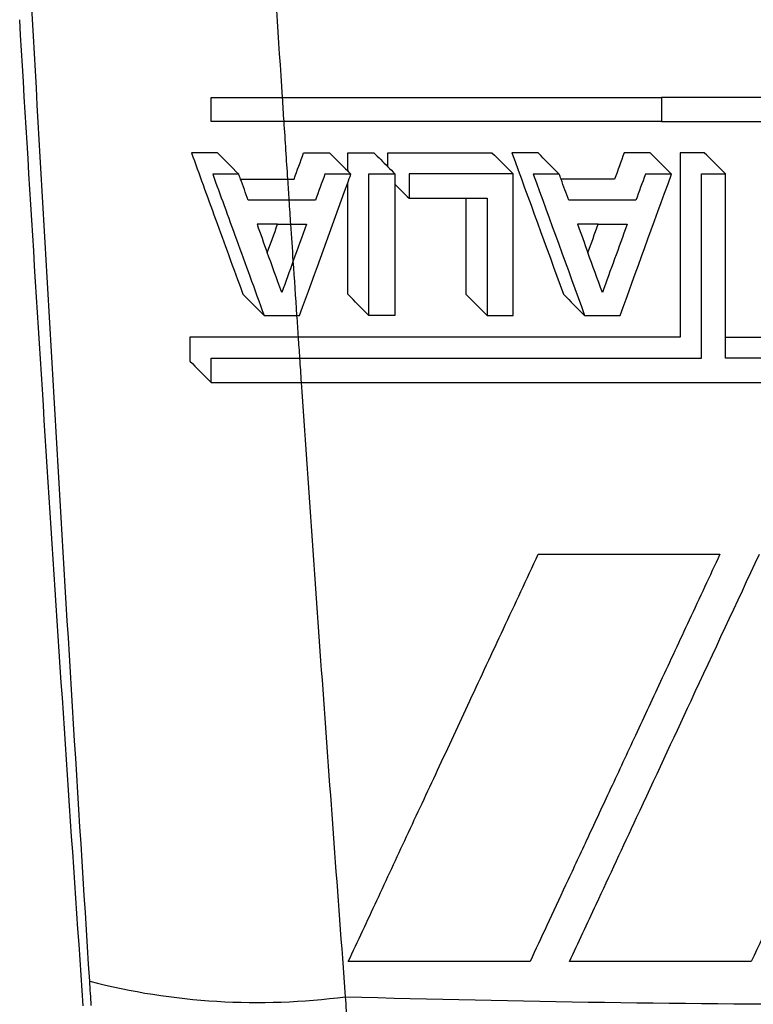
# Model space of a CAD drawing. Header units: millimetres. Extents: x 0 to 5588, y 0 to 4318.
# Tile 6 of 37: x 2484 to 2496, y 2184 to 2201. Entities that reach past the tile are written whole.
import ezdxf

# ---------------------------------------------------------------- set-up
doc = ezdxf.new("R2010")
doc.units = ezdxf.units.MM
doc.header["$LTSCALE"] = 20

msp = doc.modelspace()

# ---------------------------------------------------------------- linework, layer by layer
for p, q in [((2490.001, 2198.189), (2490.001, 2198.43)), ((2490.125, 2198.065), (2490.125, 2197.887))]:
    msp.add_line(p, q)
at = {"flags": 128}
msp.add_lwpolyline([(2489.307, 2183.435), (2489.303, 2183.495), (2489.299, 2183.556), (2489.295, 2183.616), (2489.291, 2183.676), (2489.287, 2183.737), (2489.283, 2183.797), (2489.28, 2183.857), (2489.276, 2183.917)], dxfattribs=at)
for centre, radius, start, end in [((2487.761, 2195.394), 11.576, 255.5619, 277.5171), ((2498.182, 2495.461), 311.671, 268.36246, 271.63733)]:
    msp.add_arc(centre, radius, start, end)
for points, knots in [([(2488.19, 2199.38), (2488.125, 2200.378), (2487.996, 2202.373), (2487.81, 2205.367), (2487.629, 2208.359), (2487.453, 2211.351), (2487.284, 2214.342), (2487.12, 2217.332), (2486.962, 2220.322), (2486.809, 2223.31), (2486.663, 2226.298), (2486.522, 2229.284), (2486.386, 2232.27), (2486.257, 2235.254), (2486.133, 2238.238), (2485.842, 2245.604), (2485.448, 2257.376), (2485.074, 2273.573), (2484.87, 2289.708), (2484.837, 2304.403), (2484.927, 2317.683), (2485.102, 2329.686), (2485.373, 2341.816), (2485.672, 2351.781), (2485.949, 2359.537), (2486.165, 2365.037), (2486.399, 2370.523), (2486.652, 2375.992), (2486.923, 2381.446), (2487.212, 2386.884), (2487.519, 2392.305), (2487.843, 2397.71), (2488.074, 2401.306), (2488.19, 2403.102)], [0, 0, 0, 0, 0.014751, 0.029494, 0.044228, 0.058953, 0.07367, 0.088379, 0.103079, 0.11777, 0.132454, 0.147128, 0.161795, 0.176453, 0.191102, 0.205743, 0.284944, 0.36436, 0.443963, 0.522161, 0.580347, 0.639172, 0.698636, 0.758742, 0.785812, 0.812816, 0.839754, 0.866626, 0.893433, 0.920173, 0.946848, 0.973457, 1, 1, 1, 1]), ([(2488.19, 2199.38), (2488.385, 2199.38), (2488.774, 2199.38), (2489.361, 2199.38), (2489.95, 2199.38), (2490.541, 2199.38), (2491.133, 2199.38), (2491.726, 2199.38), (2492.321, 2199.38), (2492.916, 2199.38), (2493.513, 2199.38), (2494.11, 2199.38), (2494.509, 2199.38), (2494.708, 2199.38)], [0, 0, 0, 0, 0.091274, 0.182475, 0.273601, 0.364655, 0.455636, 0.546544, 0.637379, 0.728142, 0.818833, 0.909452, 1, 1, 1, 1]), ([(2501.957, 2199.38), (2501.757, 2199.38), (2501.355, 2199.38), (2500.752, 2199.38), (2500.148, 2199.38), (2499.543, 2199.38), (2498.938, 2199.38), (2498.333, 2199.38), (2497.728, 2199.38), (2497.123, 2199.38), (2496.519, 2199.38), (2495.915, 2199.38), (2495.311, 2199.38), (2494.909, 2199.38), (2494.708, 2199.38)], [0, 0, 0, 0, 0.083344, 0.166685, 0.250023, 0.33336, 0.416694, 0.500027, 0.583358, 0.666688, 0.750017, 0.833345, 0.916673, 1, 1, 1, 1]), ([(2494.708, 2198.967), (2494.51, 2198.967), (2494.113, 2198.967), (2493.518, 2198.967), (2492.924, 2198.967), (2492.331, 2198.967), (2491.739, 2198.967), (2491.148, 2198.967), (2490.558, 2198.967), (2489.97, 2198.967), (2489.384, 2198.967), (2488.799, 2198.967), (2488.411, 2198.967), (2488.217, 2198.967)], [0, 0, 0, 0, 0.0905502, 0.1811714, 0.2718639, 0.362628, 0.4534638, 0.5443717, 0.6353518, 0.7264045, 0.8175299, 0.9087284, 1, 1, 1, 1]), ([(2494.708, 2198.967), (2494.909, 2198.967), (2495.311, 2198.967), (2495.915, 2198.967), (2496.519, 2198.967), (2497.123, 2198.967), (2497.728, 2198.967), (2498.333, 2198.967), (2498.938, 2198.967), (2499.543, 2198.967), (2500.148, 2198.967), (2500.752, 2198.967), (2501.355, 2198.967), (2501.757, 2198.967), (2501.957, 2198.967)], [0, 0, 0, 0, 0.083327, 0.166655, 0.249983, 0.333312, 0.416642, 0.499973, 0.583306, 0.66664, 0.749977, 0.833315, 0.916656, 1, 1, 1, 1]), ([(2486.624, 2198.426), (2486.691, 2198.243), (2486.829, 2197.864), (2487.043, 2197.276), (2487.271, 2196.649), (2487.428, 2196.219), (2487.508, 2195.998)], [0, 0, 0, 0, 0.226803, 0.469092, 0.726836, 1, 1, 1, 1]), ([(2486.99, 2198.06), (2487.055, 2197.881), (2487.192, 2197.506), (2487.404, 2196.921), (2487.634, 2196.292), (2487.792, 2195.857), (2487.874, 2195.632)], [0, 0, 0, 0, 0.22252, 0.46339, 0.722567, 1, 1, 1, 1]), ([(2487.468, 2197.977), (2487.534, 2197.977), (2487.666, 2197.977), (2487.868, 2197.977), (2488.073, 2197.977), (2488.212, 2197.977), (2488.282, 2197.977)], [0, 0, 0, 0, 0.248111, 0.497643, 0.748355, 1, 1, 1, 1]), ([(2488.306, 2197.611), (2488.246, 2197.611), (2488.126, 2197.611), (2487.948, 2197.611), (2487.773, 2197.611), (2487.659, 2197.611), (2487.601, 2197.611)], [0, 0, 0, 0, 0.251521, 0.502152, 0.751707, 1, 1, 1, 1]), ([(2488.464, 2195.26), (2488.39, 2195.26), (2488.241, 2195.26), (2488.02, 2195.26), (2487.803, 2195.26), (2487.59, 2195.26), (2487.381, 2195.26), (2487.176, 2195.26), (2486.977, 2195.26), (2486.783, 2195.26), (2486.659, 2195.26), (2486.597, 2195.26)], [0, 0, 0, 0, 0.111731, 0.223558, 0.335373, 0.447068, 0.558534, 0.669665, 0.780356, 0.890501, 1, 1, 1, 1]), ([(2495.031, 2195.26), (2494.831, 2195.26), (2494.429, 2195.26), (2493.827, 2195.26), (2493.226, 2195.26), (2492.626, 2195.26), (2492.027, 2195.26), (2491.43, 2195.26), (2490.833, 2195.26), (2490.238, 2195.26), (2489.645, 2195.26), (2489.053, 2195.26), (2488.661, 2195.26), (2488.464, 2195.26)], [0, 0, 0, 0, 0.090565, 0.181198, 0.271899, 0.362669, 0.453507, 0.544415, 0.635392, 0.726439, 0.817556, 0.908743, 1, 1, 1, 1]), ([(2495.81, 2195.26), (2496.012, 2195.26), (2496.417, 2195.26), (2497.024, 2195.26), (2497.633, 2195.26), (2498.241, 2195.26), (2498.85, 2195.26), (2499.458, 2195.26), (2500.067, 2195.26), (2500.676, 2195.26), (2501.284, 2195.26), (2501.891, 2195.26), (2502.498, 2195.26), (2503.104, 2195.26), (2503.709, 2195.26), (2504.312, 2195.26), (2504.914, 2195.26), (2505.515, 2195.26), (2506.114, 2195.26), (2506.711, 2195.26), (2507.306, 2195.26), (2507.701, 2195.26), (2507.899, 2195.26)], [0, 0, 0, 0, 0.0497965, 0.0996134, 0.1494511, 0.1993096, 0.249189, 0.2990896, 0.3490114, 0.3989547, 0.4489195, 0.4989061, 0.5489146, 0.5989451, 0.6489978, 0.6990728, 0.7491703, 0.7992904, 0.8494332, 0.899599, 0.9497879, 1, 1, 1, 1]), ([(2486.962, 2194.895), (2487.03, 2194.895), (2487.165, 2194.895), (2487.374, 2194.895), (2487.588, 2194.895), (2487.807, 2194.895), (2488.031, 2194.895), (2488.258, 2194.895), (2488.412, 2194.895), (2488.489, 2194.895)], [0, 0, 0, 0, 0.14099, 0.282854, 0.425444, 0.568608, 0.712192, 0.856041, 1, 1, 1, 1]), ([(2488.489, 2194.895), (2488.678, 2194.895), (2489.057, 2194.895), (2489.627, 2194.895), (2490.198, 2194.895), (2490.772, 2194.895), (2491.346, 2194.895), (2491.922, 2194.895), (2492.499, 2194.895), (2493.077, 2194.895), (2493.656, 2194.895), (2494.236, 2194.895), (2494.816, 2194.895), (2495.203, 2194.895), (2495.397, 2194.895)], [0, 0, 0, 0, 0.083662, 0.167263, 0.250804, 0.334285, 0.417706, 0.501067, 0.58437, 0.667613, 0.750797, 0.833923, 0.916991, 1, 1, 1, 1]), ([(2507.874, 2194.895), (2507.677, 2194.895), (2507.283, 2194.895), (2506.689, 2194.895), (2506.093, 2194.895), (2505.495, 2194.895), (2504.895, 2194.895), (2504.294, 2194.895), (2503.692, 2194.895), (2503.089, 2194.895), (2502.484, 2194.895), (2501.878, 2194.895), (2501.272, 2194.895), (2500.665, 2194.895), (2500.058, 2194.895), (2499.451, 2194.895), (2498.843, 2194.895), (2498.236, 2194.895), (2497.629, 2194.895), (2497.022, 2194.895), (2496.416, 2194.895), (2496.012, 2194.895), (2495.81, 2194.895)], [0, 0, 0, 0, 0.050211, 0.100399, 0.150564, 0.200706, 0.250825, 0.300922, 0.350997, 0.401049, 0.45108, 0.501088, 0.551075, 0.60104, 0.650983, 0.700906, 0.750807, 0.800687, 0.850546, 0.900384, 0.950202, 1, 1, 1, 1]), ([(2486.962, 2194.481), (2487.031, 2194.481), (2487.168, 2194.481), (2487.381, 2194.481), (2487.599, 2194.481), (2487.822, 2194.481), (2488.05, 2194.481), (2488.282, 2194.481), (2488.439, 2194.481), (2488.517, 2194.481)], [0, 0, 0, 0, 0.140972, 0.282833, 0.42543, 0.568605, 0.712199, 0.856051, 1, 1, 1, 1]), ([(2489.276, 2183.917), (2489.21, 2184.798), (2489.078, 2186.558), (2488.887, 2189.199), (2488.699, 2191.84), (2488.578, 2193.601), (2488.517, 2194.481)], [0, 0, 0, 0, 0.250121, 0.500161, 0.750121, 1, 1, 1, 1]), ([(2488.517, 2194.481), (2488.721, 2194.481), (2489.128, 2194.481), (2489.741, 2194.481), (2490.356, 2194.481), (2490.974, 2194.481), (2491.594, 2194.481), (2492.216, 2194.481), (2492.839, 2194.481), (2493.464, 2194.481), (2494.091, 2194.481), (2494.718, 2194.481), (2495.346, 2194.481), (2495.976, 2194.481), (2496.605, 2194.481), (2497.236, 2194.481), (2497.866, 2194.481), (2498.497, 2194.481), (2499.127, 2194.481), (2499.758, 2194.481), (2500.387, 2194.481), (2501.017, 2194.481), (2501.645, 2194.481), (2502.272, 2194.481), (2502.899, 2194.481), (2503.524, 2194.481), (2504.147, 2194.481), (2504.769, 2194.481), (2505.389, 2194.481), (2506.007, 2194.481), (2506.622, 2194.481), (2507.236, 2194.481), (2507.642, 2194.481), (2507.846, 2194.481)], [0, 0, 0, 0, 0.032266, 0.06453, 0.096793, 0.129054, 0.161314, 0.193573, 0.225832, 0.258089, 0.290345, 0.322601, 0.354856, 0.387111, 0.419365, 0.451619, 0.483873, 0.516127, 0.548381, 0.580635, 0.61289, 0.645144, 0.677399, 0.709655, 0.741912, 0.774169, 0.806427, 0.838686, 0.870946, 0.903208, 0.93547, 0.967734, 1, 1, 1, 1]), ([(2489.322, 2184.522), (2489.486, 2184.872), (2489.819, 2185.588), (2490.331, 2186.685), (2490.865, 2187.83), (2491.42, 2189.02), (2491.997, 2190.258), (2492.39, 2191.1), (2492.589, 2191.528)], [0, 0, 0, 0, 0.150562, 0.307565, 0.47101, 0.640897, 0.817227, 1, 1, 1, 1]), ([(2495.714, 2191.528), (2495.538, 2191.15), (2495.197, 2190.419), (2494.703, 2189.359), (2494.243, 2188.374), (2493.818, 2187.462), (2493.427, 2186.623), (2493.07, 2185.858), (2492.747, 2185.165), (2492.544, 2184.728), (2492.447, 2184.522)], [0, 0, 0, 0, 0.161352, 0.312317, 0.452895, 0.583086, 0.702891, 0.812311, 0.911347, 1, 1, 1, 1]), ([(2493.127, 2184.522), (2493.279, 2184.85), (2493.664, 2185.674), (2494.36, 2187.168), (2495.296, 2189.175), (2496.001, 2190.687), (2496.394, 2191.528)], [0, 0, 0, 0, 0.140628, 0.354163, 0.640618, 1, 1, 1, 1]), ([(2499.519, 2191.528), (2499.341, 2191.147), (2498.966, 2190.342), (2498.373, 2189.07), (2497.719, 2187.668), (2497.005, 2186.138), (2496.51, 2185.075), (2496.252, 2184.522)], [0, 0, 0, 0, 0.162718, 0.344078, 0.54408, 0.762722, 1, 1, 1, 1])]:
    msp.add_open_spline(points, degree=3, knots=knots)
for points in [[(2484.875, 2184.183), (2484.473, 2190.478), (2484.102, 2196.782), (2483.763, 2203.093)], [(2484.764, 2183.758), (2484.371, 2189.409), (2484.006, 2195.062), (2483.67, 2200.717)], [(2486.962, 2199.38), (2487.349, 2199.38), (2487.761, 2199.38), (2488.19, 2199.38)], [(2486.962, 2198.967), (2486.962, 2199.104), (2486.962, 2199.242), (2486.962, 2199.38)], [(2488.217, 2198.967), (2488.208, 2199.104), (2488.199, 2199.242), (2488.19, 2199.38)], [(2494.708, 2199.38), (2494.708, 2199.242), (2494.708, 2199.104), (2494.708, 2198.967)], [(2488.217, 2198.967), (2487.778, 2198.967), (2487.357, 2198.967), (2486.962, 2198.967)], [(2488.282, 2197.977), (2488.26, 2198.307), (2488.239, 2198.637), (2488.217, 2198.967)], [(2487.072, 2198.426), (2486.919, 2198.426), (2486.769, 2198.426), (2486.624, 2198.426)], [(2487.438, 2198.06), (2487.309, 2198.19), (2487.187, 2198.311), (2487.072, 2198.426)], [(2488.39, 2197.977), (2488.444, 2198.126), (2488.498, 2198.275), (2488.553, 2198.426)], [(2488.553, 2198.426), (2488.702, 2198.426), (2488.852, 2198.426), (2489.001, 2198.426)], [(2489.001, 2198.426), (2489.104, 2198.323), (2489.208, 2198.219), (2489.312, 2198.115)], [(2489.312, 2198.43), (2489.461, 2198.43), (2489.61, 2198.43), (2489.76, 2198.43)], [(2489.312, 2198.115), (2489.312, 2198.22), (2489.312, 2198.325), (2489.312, 2198.43)], [(2489.76, 2198.43), (2489.84, 2198.35), (2489.92, 2198.27), (2490.001, 2198.189)], [(2490.001, 2198.43), (2490.596, 2198.43), (2491.193, 2198.43), (2491.792, 2198.43)], [(2491.792, 2198.43), (2491.913, 2198.309), (2492.035, 2198.187), (2492.158, 2198.065)], [(2492.585, 2198.426), (2492.436, 2198.426), (2492.287, 2198.426), (2492.137, 2198.426)], [(2492.137, 2198.426), (2492.426, 2197.633), (2492.721, 2196.823), (2493.021, 2195.998)], [(2492.951, 2198.06), (2492.828, 2198.183), (2492.706, 2198.305), (2492.585, 2198.426)], [(2494.066, 2198.426), (2494.012, 2198.276), (2493.957, 2198.126), (2493.903, 2197.977)], [(2494.514, 2198.426), (2494.365, 2198.426), (2494.215, 2198.426), (2494.066, 2198.426)], [(2494.88, 2198.06), (2494.757, 2198.183), (2494.635, 2198.305), (2494.514, 2198.426)], [(2495.445, 2198.43), (2495.307, 2198.43), (2495.169, 2198.43), (2495.031, 2198.43)], [(2495.031, 2198.43), (2495.031, 2197.374), (2495.031, 2196.317), (2495.031, 2195.26)], [(2495.81, 2198.065), (2495.687, 2198.188), (2495.566, 2198.31), (2495.445, 2198.43)], [(2490.001, 2198.189), (2490.042, 2198.148), (2490.083, 2198.106), (2490.125, 2198.065)], [(2487.438, 2198.06), (2487.285, 2198.06), (2487.135, 2198.06), (2486.99, 2198.06)], [(2487.468, 2197.977), (2487.458, 2198.004), (2487.448, 2198.032), (2487.438, 2198.06)], [(2487.601, 2197.611), (2487.556, 2197.736), (2487.512, 2197.858), (2487.468, 2197.977)], [(2488.282, 2197.977), (2488.318, 2197.977), (2488.354, 2197.977), (2488.39, 2197.977)], [(2488.306, 2197.611), (2488.298, 2197.733), (2488.29, 2197.855), (2488.282, 2197.977)], [(2488.919, 2198.06), (2488.864, 2197.91), (2488.809, 2197.76), (2488.755, 2197.611)], [(2489.367, 2198.06), (2489.217, 2198.06), (2489.068, 2198.06), (2488.919, 2198.06)], [(2489.312, 2198.115), (2489.33, 2198.097), (2489.348, 2198.079), (2489.367, 2198.06)], [(2489.312, 2197.909), (2489.33, 2197.96), (2489.348, 2198.01), (2489.367, 2198.06)], [(2489.677, 2195.994), (2489.677, 2196.684), (2489.677, 2197.375), (2489.677, 2198.065)], [(2489.677, 2198.065), (2489.826, 2198.065), (2489.976, 2198.065), (2490.125, 2198.065)], [(2490.366, 2198.065), (2490.366, 2197.925), (2490.366, 2197.785), (2490.366, 2197.646)], [(2492.158, 2198.065), (2491.559, 2198.065), (2490.961, 2198.065), (2490.366, 2198.065)], [(2492.158, 2195.632), (2492.158, 2196.443), (2492.158, 2197.254), (2492.158, 2198.065)], [(2492.503, 2198.06), (2492.791, 2197.268), (2493.086, 2196.458), (2493.387, 2195.632)], [(2492.951, 2198.06), (2492.801, 2198.06), (2492.652, 2198.06), (2492.503, 2198.06)], [(2492.981, 2197.977), (2492.971, 2198.004), (2492.961, 2198.032), (2492.951, 2198.06)], [(2493.903, 2197.977), (2493.595, 2197.977), (2493.288, 2197.977), (2492.981, 2197.977)], [(2493.114, 2197.611), (2493.07, 2197.733), (2493.025, 2197.855), (2492.981, 2197.977)], [(2493.996, 2195.632), (2494.266, 2196.376), (2494.561, 2197.185), (2494.88, 2198.06)], [(2494.432, 2198.06), (2494.377, 2197.911), (2494.323, 2197.761), (2494.268, 2197.611)], [(2494.88, 2198.06), (2494.73, 2198.06), (2494.581, 2198.06), (2494.432, 2198.06)], [(2495.397, 2198.065), (2495.535, 2198.065), (2495.672, 2198.065), (2495.81, 2198.065)], [(2495.397, 2194.895), (2495.397, 2195.951), (2495.397, 2197.008), (2495.397, 2198.065)], [(2495.81, 2195.26), (2495.81, 2196.195), (2495.81, 2197.13), (2495.81, 2198.065)], [(2488.483, 2195.632), (2488.753, 2196.375), (2489.029, 2197.134), (2489.312, 2197.909)], [(2489.312, 2195.998), (2489.312, 2196.635), (2489.312, 2197.272), (2489.312, 2197.909)], [(2490.125, 2197.887), (2490.125, 2197.135), (2490.125, 2196.384), (2490.125, 2195.632)], [(2490.125, 2197.887), (2490.205, 2197.807), (2490.285, 2197.726), (2490.366, 2197.646)], [(2490.366, 2197.646), (2490.692, 2197.646), (2491.018, 2197.646), (2491.344, 2197.646)], [(2491.344, 2197.646), (2491.344, 2197.096), (2491.344, 2196.547), (2491.344, 2195.998)], [(2491.344, 2197.646), (2491.466, 2197.646), (2491.588, 2197.646), (2491.71, 2197.646)], [(2491.71, 2197.646), (2491.71, 2196.974), (2491.71, 2196.303), (2491.71, 2195.632)], [(2488.755, 2197.611), (2488.605, 2197.611), (2488.456, 2197.611), (2488.306, 2197.611)], [(2488.334, 2197.198), (2488.325, 2197.335), (2488.316, 2197.473), (2488.306, 2197.611)], [(2494.268, 2197.611), (2493.883, 2197.611), (2493.498, 2197.611), (2493.114, 2197.611)], [(2487.752, 2197.198), (2487.808, 2197.043), (2487.867, 2196.88), (2487.929, 2196.711)], [(2488.106, 2197.198), (2487.986, 2197.198), (2487.868, 2197.198), (2487.752, 2197.198)], [(2487.929, 2196.711), (2487.988, 2196.873), (2488.047, 2197.035), (2488.106, 2197.198)], [(2488.106, 2197.198), (2488.181, 2197.198), (2488.257, 2197.198), (2488.334, 2197.198)], [(2488.334, 2197.198), (2488.424, 2197.198), (2488.514, 2197.198), (2488.605, 2197.198)], [(2488.376, 2196.569), (2488.362, 2196.779), (2488.348, 2196.988), (2488.334, 2197.198)], [(2488.605, 2197.198), (2488.528, 2196.987), (2488.452, 2196.778), (2488.376, 2196.57)], [(2493.619, 2197.198), (2493.501, 2197.198), (2493.383, 2197.198), (2493.265, 2197.198)], [(2493.265, 2197.198), (2493.324, 2197.036), (2493.383, 2196.874), (2493.442, 2196.711)], [(2493.442, 2196.711), (2493.501, 2196.873), (2493.56, 2197.035), (2493.619, 2197.198)], [(2493.619, 2197.198), (2493.785, 2197.198), (2493.951, 2197.198), (2494.118, 2197.198)], [(2494.118, 2197.198), (2493.971, 2196.795), (2493.829, 2196.405), (2493.691, 2196.026)], [(2488.178, 2196.026), (2488.088, 2196.274), (2488.005, 2196.502), (2487.929, 2196.711)], [(2493.691, 2196.026), (2493.608, 2196.256), (2493.524, 2196.484), (2493.442, 2196.711)], [(2488.376, 2196.569), (2488.31, 2196.388), (2488.244, 2196.207), (2488.178, 2196.026)], [(2488.439, 2195.632), (2488.418, 2195.944), (2488.397, 2196.257), (2488.376, 2196.569)], [(2487.508, 2195.998), (2487.621, 2195.885), (2487.743, 2195.763), (2487.874, 2195.632)], [(2489.677, 2195.632), (2489.555, 2195.755), (2489.433, 2195.876), (2489.312, 2195.998)], [(2489.677, 2195.632), (2489.677, 2195.753), (2489.677, 2195.874), (2489.677, 2195.994)], [(2491.344, 2195.998), (2491.466, 2195.876), (2491.587, 2195.755), (2491.71, 2195.632)], [(2493.021, 2195.998), (2493.142, 2195.877), (2493.264, 2195.755), (2493.387, 2195.632)], [(2487.874, 2195.632), (2488.057, 2195.632), (2488.246, 2195.632), (2488.439, 2195.632)], [(2488.464, 2195.26), (2488.456, 2195.384), (2488.448, 2195.508), (2488.439, 2195.632)], [(2488.439, 2195.632), (2488.454, 2195.632), (2488.468, 2195.632), (2488.483, 2195.632)], [(2490.125, 2195.632), (2489.976, 2195.632), (2489.826, 2195.632), (2489.677, 2195.632)], [(2491.71, 2195.632), (2491.859, 2195.632), (2492.008, 2195.632), (2492.158, 2195.632)], [(2493.387, 2195.632), (2493.59, 2195.632), (2493.793, 2195.632), (2493.996, 2195.632)], [(2486.597, 2195.26), (2486.597, 2195.122), (2486.597, 2194.984), (2486.597, 2194.847)], [(2488.489, 2194.895), (2488.481, 2195.017), (2488.473, 2195.139), (2488.464, 2195.26)], [(2495.81, 2194.895), (2495.81, 2195.017), (2495.81, 2195.139), (2495.81, 2195.26)], [(2486.597, 2194.847), (2486.712, 2194.731), (2486.834, 2194.61), (2486.962, 2194.481)], [(2486.962, 2194.481), (2486.962, 2194.619), (2486.962, 2194.757), (2486.962, 2194.895)], [(2488.517, 2194.481), (2488.508, 2194.619), (2488.499, 2194.757), (2488.489, 2194.895)], [(2492.589, 2191.528), (2493.627, 2191.528), (2494.67, 2191.528), (2495.714, 2191.528)], [(2492.447, 2184.522), (2491.4, 2184.522), (2490.357, 2184.522), (2489.322, 2184.522)], [(2496.252, 2184.522), (2495.208, 2184.522), (2494.165, 2184.522), (2493.127, 2184.522)], [(2484.901, 2183.767), (2484.893, 2183.906), (2484.884, 2184.045), (2484.875, 2184.183)]]:
    msp.add_open_spline(points, degree=3)

doc.saveas('drawing.dxf')
